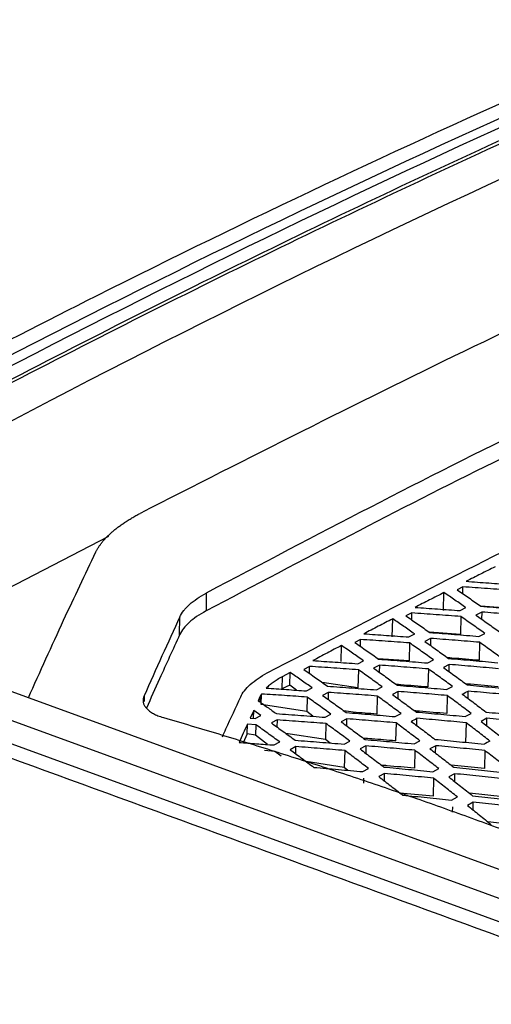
# Model space of a CAD drawing. Header units: millimetres. Extents: x -0.43 to 1.28, y -0.94 to 1.34.
# Tile 95 of 177: x 0.9802 to 1.0043, y -0.5248 to -0.4744. Entities that reach past the tile are written whole.
import ezdxf

# ---------------------------------------------------------------- set-up
doc = ezdxf.new("R2010")
doc.units = ezdxf.units.MM

msp = doc.modelspace()

# ---------------------------------------------------------------- linework, layer by layer
at = {"color": 7, "linetype": 'Continuous', "lineweight": 25}
for p, q in [((0.977953, -0.504358), (0.984755, -0.500824)), ((1.002873, -0.503422), (1.002577, -0.503572)), ((1.00287, -0.503775), (1.002873, -0.503422)), ((0.989746, -0.503739), (0.989734, -0.504656)), ((1.00188, -0.504639), (1.001904, -0.503717)), ((1.005363, -0.50453), (1.003792, -0.504413)), ((1.000255, -0.504759), (0.999961, -0.50491)), ((1.000253, -0.505114), (1.000255, -0.504759)), ((1.00273, -0.504641), (1.003027, -0.504489)), ((1.003835, -0.504715), (1.003536, -0.504868)), ((1.003835, -0.504715), (1.003832, -0.505078)), ((0.988378, -0.50588), (0.98839, -0.504962)), ((0.99926, -0.505983), (0.999284, -0.50506)), ((1.002768, -0.504941), (1.002743, -0.505863)), ((1.00011, -0.505989), (1.000406, -0.505836)), ((1.002743, -0.505863), (1.001164, -0.505748)), ((1.003692, -0.505959), (1.003992, -0.505804)), ((0.996642, -0.507238), (0.996663, -0.506425)), ((0.997638, -0.506118), (0.997346, -0.50627)), ((0.997635, -0.506473), (0.997638, -0.506118)), ((1.000148, -0.506294), (1.000123, -0.507216)), ((1.001217, -0.506063), (1.000921, -0.506217)), ((1.001217, -0.506063), (1.001215, -0.506427)), ((1.003731, -0.506263), (1.003707, -0.507184)), ((1.018806, -0.523034), (0.975044, -0.507061)), ((0.997491, -0.507358), (0.997784, -0.507204)), ((0.998599, -0.507432), (0.998306, -0.507587)), ((1.000123, -0.507216), (0.998536, -0.507104)), ((0.998599, -0.507432), (0.998597, -0.507796)), ((1.001073, -0.507317), (1.00137, -0.507162)), ((1.002178, -0.507397), (1.001881, -0.507552)), ((1.002176, -0.507769), (1.002178, -0.507397)), ((1.017035, -0.523869), (0.973251, -0.507888)), ((0.994042, -0.50781), (0.993624, -0.508033)), ((0.994025, -0.508448), (0.994042, -0.50781)), ((0.99502, -0.507497), (0.994732, -0.507651)), ((0.995018, -0.507853), (0.99502, -0.507497)), ((0.997527, -0.507669), (0.997502, -0.50859)), ((1.001111, -0.507626), (1.001087, -0.508548)), ((1.015035, -0.52434), (0.971243, -0.508357)), ((0.993624, -0.508033), (0.993616, -0.508637)), ((0.994025, -0.508448), (0.993616, -0.508637)), ((0.994356, -0.508713), (0.994025, -0.508448)), ((0.997502, -0.50859), (0.995668, -0.508311)), ((0.992558, -0.509446), (0.992568, -0.508909)), ((0.994871, -0.508748), (0.995161, -0.508593)), ((0.995982, -0.508823), (0.995691, -0.508978)), ((0.995982, -0.508823), (0.995979, -0.509187)), ((0.997506, -0.508593), (0.997502, -0.50859)), ((0.998453, -0.508697), (0.998748, -0.50854)), ((0.999561, -0.508777), (0.999266, -0.508933)), ((0.999558, -0.509149), (0.999561, -0.508777)), ((1.002035, -0.508674), (1.002334, -0.508517)), ((1.003137, -0.50914), (1.00314, -0.50876)), ((0.992487, -0.509054), (0.992397, -0.50925)), ((0.994886, -0.5098), (0.992558, -0.509446)), ((0.994905, -0.509064), (0.994886, -0.5098)), ((0.99849, -0.509012), (0.998465, -0.509933)), ((1.002073, -0.508988), (1.002049, -0.509909)), ((0.992171, -0.509744), (0.991989, -0.510141)), ((0.992163, -0.510153), (0.992171, -0.509744)), ((0.992537, -0.510003), (0.992171, -0.509744)), ((0.995197, -0.51005), (0.994886, -0.5098)), ((0.995833, -0.510097), (0.996124, -0.50994)), ((0.997265, -0.509841), (0.996782, -0.509767)), ((0.999415, -0.510064), (0.999711, -0.509906)), ((1.002997, -0.51006), (1.003296, -0.509902)), ((0.991839, -0.510945), (0.991847, -0.510452)), ((0.992283, -0.510481), (0.991847, -0.510452)), ((0.991989, -0.510141), (0.992251, -0.510159)), ((0.992251, -0.510159), (0.992537, -0.510003)), ((0.992283, -0.510481), (0.992269, -0.51101)), ((0.993364, -0.510235), (0.993077, -0.510391)), ((0.993364, -0.510235), (0.993361, -0.510598)), ((0.995868, -0.510418), (0.995847, -0.511233)), ((0.996943, -0.510178), (0.996651, -0.510335)), ((0.99694, -0.51055), (0.996943, -0.510178)), ((0.999452, -0.510384), (0.999428, -0.511305)), ((1.000519, -0.51053), (1.000522, -0.51015)), ((1.003035, -0.510379), (1.003009, -0.511383)), ((1.004101, -0.510152), (1.003801, -0.510312)), ((1.004098, -0.51054), (1.0041, -0.510152)), ((0.991839, -0.510945), (0.991623, -0.511403)), ((0.992269, -0.51101), (0.991839, -0.510945)), ((0.995847, -0.511233), (0.993808, -0.510923)), ((0.992872, -0.511493), (0.992269, -0.51101)), ((0.993213, -0.511518), (0.9935, -0.511361)), ((0.996076, -0.511417), (0.995847, -0.511233)), ((0.996795, -0.511475), (0.997087, -0.511316)), ((1.000377, -0.511461), (1.000673, -0.511301)), ((0.993246, -0.511846), (0.992724, -0.511808)), ((0.993569, -0.512085), (0.993246, -0.511846)), ((0.994325, -0.5116), (0.994037, -0.511758)), ((0.994322, -0.511971), (0.994325, -0.5116)), ((0.99683, -0.511801), (0.996807, -0.512666)), ((0.997904, -0.511562), (0.997611, -0.511721)), ((0.997904, -0.511562), (0.997901, -0.511942)), ((1.000414, -0.511786), (1.000389, -0.512707)), ((1.001483, -0.511554), (1.001186, -0.511714)), ((1.00148, -0.511941), (1.001483, -0.511554)), ((1.003996, -0.5118), (1.003972, -0.51272)), ((0.996807, -0.512666), (0.994856, -0.512369)), ((0.996993, -0.512816), (0.996807, -0.512666)), ((0.997756, -0.512882), (0.998049, -0.512722)), ((0.998865, -0.512976), (0.998572, -0.513137)), ((0.998862, -0.513363), (0.998865, -0.512976)), ((1.001337, -0.512886), (1.001634, -0.512725)), ((1.002443, -0.512987), (1.002147, -0.513148)), ((1.003972, -0.51272), (1.002273, -0.512554)), ((1.002443, -0.512987), (1.002441, -0.51338)), ((0.997791, -0.513213), (0.997785, -0.513466)), ((1.001374, -0.513217), (1.00135, -0.514138)), ((1.00135, -0.514138), (0.99965, -0.513975)), ((1.004932, -0.51417), (1.003211, -0.51399)), ((1.002298, -0.514341), (1.002594, -0.514179)), ((1.003404, -0.514449), (1.003108, -0.514611)), ((1.003401, -0.514848), (1.003404, -0.514449)), ((1.002334, -0.514678), (1.002327, -0.514954)), ((1.005891, -0.51565), (1.004151, -0.515456))]:
    msp.add_line(p, q, dxfattribs=at)
at = {"color": 250, "linetype": 'Continuous', "lineweight": 25}
for p, q in [((0.986564, -0.508998), (0.98656, -0.509296)), ((0.992487, -0.509054), (0.992484, -0.509312))]:
    msp.add_line(p, q, dxfattribs=at)
at = {"color": 7, "linetype": 'Continuous', "lineweight": 25}
for points, knots in [([(0.977942, -0.495893), (0.998608, -0.48493), (1.01931, -0.475549), (1.060528, -0.460066), (1.081044, -0.453964), (1.101339, -0.449541)], [0, 0, 0, 0, 0.5, 0.5, 1, 1, 1, 1]), ([(0.972872, -0.494344), (0.97399, -0.493733), (0.975144, -0.493141), (0.978899, -0.491181), (0.981514, -0.489841), (0.999693, -0.480708), (1.015205, -0.47382), (1.030664, -0.467851)], [0, 0, 0, 0, 0.017155, 0.017155, 0.0566366, 0.0566366, 0.2916997, 0.2916997, 0.2916997, 0.2916997]), ([(1.031572, -0.468582), (1.021956, -0.472327), (1.012324, -0.476427), (0.993049, -0.485327), (0.983411, -0.490124), (0.973777, -0.495267)], [0, 0, 0, 0, 0.5, 0.5, 1, 1, 1, 1]), ([(0.975878, -0.494852), (0.98059, -0.492353), (0.985303, -0.489936), (0.99473, -0.485267), (0.999444, -0.483016), (1.013582, -0.476513), (1.023003, -0.472512), (1.032407, -0.468851)], [0, 0, 0, 0, 0.25, 0.25, 0.5, 0.5, 1, 1, 1, 1]), ([(0.975878, -0.495025), (0.98059, -0.492527), (0.985303, -0.490111), (0.99473, -0.485446), (0.999445, -0.483196), (1.013583, -0.476698), (1.023003, -0.4727), (1.032408, -0.469042)], [0, 0, 0, 0, 0.25, 0.25, 0.5, 0.5, 1, 1, 1, 1]), ([(1.023551, -0.482288), (1.022196, -0.482825), (1.015329, -0.485544), (1.002921, -0.491237), (0.991877, -0.496856), (0.986356, -0.499666)], [0, 0, 0, 0, 0.109535, 0.5548, 1, 1, 1, 1]), ([(1.021899, -0.488026), (1.01677, -0.490335), (1.006052, -0.495158), (0.995334, -0.500798), (0.989746, -0.503739)], [0, 0, 0, 0, 0.478585, 1, 1, 1, 1]), ([(1.021887, -0.488946), (1.016078, -0.491569), (1.00536, -0.496409), (0.994643, -0.502065), (0.989734, -0.504656)], [0, 0, 0, 0, 0.541912, 1, 1, 1, 1]), ([(0.992861, -0.507833), (0.997802, -0.505249), (1.007457, -0.500202), (1.017111, -0.495808), (1.021825, -0.493663)], [0, 0, 0, 0, 0.511814, 1, 1, 1, 1]), ([(0.984098, -0.501635), (0.984119, -0.501592), (0.984163, -0.501506), (0.984241, -0.501378), (0.984329, -0.50125), (0.984427, -0.501122), (0.984536, -0.500994), (0.984655, -0.500867), (0.984783, -0.500741), (0.984921, -0.500616), (0.985069, -0.500493), (0.985225, -0.500371), (0.98539, -0.50025), (0.985565, -0.50013), (0.985749, -0.500012), (0.985942, -0.499895), (0.986143, -0.499779), (0.986285, -0.499704), (0.986356, -0.499666)], [0, 0, 0, 0, 0.062755, 0.125397, 0.187994, 0.250615, 0.313339, 0.376115, 0.43881, 0.501293, 0.563547, 0.625692, 0.687793, 0.749917, 0.812131, 0.874504, 0.937104, 1, 1, 1, 1]), ([(0.98064, -0.509104), (0.981242, -0.507766), (0.982395, -0.505202), (0.983547, -0.502789), (0.984098, -0.501635)], [0, 0, 0, 0, 0.521716, 1, 1, 1, 1]), ([(1.004523, -0.502396), (1.004276, -0.502519), (1.003782, -0.502767), (1.003288, -0.503016), (1.003041, -0.503141)], [0, 0, 0, 0, 0.499969, 1, 1, 1, 1]), ([(1.005388, -0.503609), (1.004969, -0.503577), (1.00413, -0.503512), (1.003292, -0.503452), (1.002873, -0.503422)], [0, 0, 0, 0, 0.499699, 1, 1, 1, 1]), ([(1.003041, -0.503141), (1.003426, -0.503169), (1.004195, -0.503225), (1.004964, -0.503284), (1.005348, -0.503314)], [0, 0, 0, 0, 0.500278, 1, 1, 1, 1]), ([(1.001904, -0.503717), (1.001658, -0.503843), (1.001165, -0.504094), (1.000672, -0.504347), (1.000425, -0.504473)], [0, 0, 0, 0, 0.49987, 1, 1, 1, 1]), ([(1.003027, -0.504489), (1.00284, -0.50436), (1.002466, -0.5041), (1.002091, -0.503845), (1.001904, -0.503717)], [0, 0, 0, 0, 0.499789, 1, 1, 1, 1]), ([(1.002577, -0.503572), (1.00278, -0.503711), (1.003186, -0.503991), (1.003593, -0.504274), (1.003796, -0.504416)], [0, 0, 0, 0, 0.500232, 1, 1, 1, 1]), ([(0.988589, -0.504641), (0.988611, -0.504615), (0.988653, -0.504562), (0.988725, -0.504483), (0.988802, -0.504404), (0.988858, -0.504352), (0.988887, -0.504326)], [0, 0, 0, 0, 0.250111, 0.499966, 0.749838, 1, 1, 1, 1]), ([(1.003796, -0.504416), (1.004215, -0.504449), (1.005054, -0.504515), (1.005892, -0.504586), (1.006311, -0.504621)], [0, 0, 0, 0, 0.500447, 1, 1, 1, 1]), ([(0.989734, -0.504656), (0.98937, -0.504852), (0.989096, -0.505044), (0.988763, -0.505344), (0.98857, -0.505547), (0.988431, -0.505764), (0.988378, -0.50588)], [0, 0, 0, 0, 0.5, 0.5, 0.75, 1, 1, 1, 1]), ([(0.999961, -0.50491), (1.000165, -0.505051), (1.00057, -0.505331), (1.000977, -0.505616), (1.00118, -0.505759)], [0, 0, 0, 0, 0.500218, 1, 1, 1, 1]), ([(1.002768, -0.504941), (1.002349, -0.50491), (1.001512, -0.504847), (1.000674, -0.504788), (1.000255, -0.504759)], [0, 0, 0, 0, 0.4996816, 1, 1, 1, 1]), ([(1.000425, -0.504473), (1.000809, -0.5045), (1.001577, -0.504554), (1.002346, -0.504612), (1.00273, -0.504641)], [0, 0, 0, 0, 0.500297, 1, 1, 1, 1]), ([(1.003536, -0.504868), (1.00374, -0.505011), (1.004146, -0.505298), (1.004553, -0.505589), (1.004757, -0.505735)], [0, 0, 0, 0, 0.50039, 1, 1, 1, 1]), ([(1.006351, -0.50492), (1.005932, -0.504885), (1.005093, -0.504814), (1.004254, -0.504748), (1.003835, -0.504715)], [0, 0, 0, 0, 0.4995236, 1, 1, 1, 1]), ([(0.999284, -0.50506), (0.999038, -0.505188), (0.998546, -0.505442), (0.998055, -0.505698), (0.997809, -0.505826)], [0, 0, 0, 0, 0.499805, 1, 1, 1, 1]), ([(1.000406, -0.505836), (1.000219, -0.505706), (0.999845, -0.505445), (0.999471, -0.505189), (0.999284, -0.50506)], [0, 0, 0, 0, 0.499803, 1, 1, 1, 1]), ([(1.003992, -0.505804), (1.003788, -0.505659), (1.00338, -0.505369), (1.002972, -0.505084), (1.002768, -0.504941)], [0, 0, 0, 0, 0.499639, 1, 1, 1, 1]), ([(0.988378, -0.50588), (0.988037, -0.506623), (0.987471, -0.507858), (0.986904, -0.509129), (0.986678, -0.509634)], [0, 0, 0, 0, 0.602133, 1, 1, 1, 1]), ([(0.997809, -0.505826), (0.998192, -0.505852), (0.99896, -0.505905), (0.999727, -0.505961), (1.00011, -0.505989)], [0, 0, 0, 0, 0.500311, 1, 1, 1, 1]), ([(1.00118, -0.505759), (1.001599, -0.505791), (1.002436, -0.505855), (1.003274, -0.505924), (1.003692, -0.505959)], [0, 0, 0, 0, 0.500463, 1, 1, 1, 1]), ([(0.996663, -0.506425), (0.996418, -0.506553), (0.995928, -0.506811), (0.995438, -0.50707), (0.995192, -0.5072)], [0, 0, 0, 0, 0.499775, 1, 1, 1, 1]), ([(0.997784, -0.507204), (0.997597, -0.507073), (0.997224, -0.506811), (0.99685, -0.506554), (0.996663, -0.506425)], [0, 0, 0, 0, 0.499811, 1, 1, 1, 1]), ([(0.997346, -0.50627), (0.997549, -0.506411), (0.997955, -0.506693), (0.99836, -0.50698), (0.998563, -0.507123)], [0, 0, 0, 0, 0.50021, 1, 1, 1, 1]), ([(1.000148, -0.506294), (0.99973, -0.506264), (0.998893, -0.506203), (0.998056, -0.506146), (0.997638, -0.506118)], [0, 0, 0, 0, 0.49967, 1, 1, 1, 1]), ([(1.00137, -0.507162), (1.001167, -0.507016), (1.000759, -0.506725), (1.000352, -0.506438), (1.000148, -0.506294)], [0, 0, 0, 0, 0.499648, 1, 1, 1, 1]), ([(1.000921, -0.506217), (1.001124, -0.506361), (1.001531, -0.506649), (1.001937, -0.506942), (1.00214, -0.507088)], [0, 0, 0, 0, 0.50038, 1, 1, 1, 1]), ([(1.003731, -0.506263), (1.003313, -0.506228), (1.002475, -0.506159), (1.001637, -0.506095), (1.001217, -0.506063)], [0, 0, 0, 0, 0.499508, 1, 1, 1, 1]), ([(1.004956, -0.507149), (1.004752, -0.507), (1.004344, -0.506702), (1.003936, -0.506409), (1.003731, -0.506263)], [0, 0, 0, 0, 0.499579, 1, 1, 1, 1]), ([(0.995192, -0.5072), (0.995575, -0.507225), (0.996342, -0.507276), (0.997108, -0.507331), (0.997491, -0.507358)], [0, 0, 0, 0, 0.500318, 1, 1, 1, 1]), ([(0.998563, -0.507123), (0.998982, -0.507154), (0.999818, -0.507217), (1.000655, -0.507284), (1.001073, -0.507317)], [0, 0, 0, 0, 0.500473, 1, 1, 1, 1]), ([(1.001111, -0.507626), (1.000693, -0.507593), (0.999855, -0.507526), (0.999018, -0.507463), (0.998599, -0.507432)], [0, 0, 0, 0, 0.499499, 1, 1, 1, 1]), ([(1.003707, -0.507184), (1.003241, -0.507145), (1.002703, -0.507101), (1.002164, -0.507059), (1.002092, -0.507054)], [0, 0, 0, 0, 0.865714, 1, 1, 1, 1]), ([(1.00214, -0.507088), (1.00256, -0.507123), (1.003398, -0.507193), (1.004236, -0.507268), (1.004655, -0.507305)], [0, 0, 0, 0, 0.500533, 1, 1, 1, 1]), ([(1.004694, -0.507614), (1.004275, -0.507576), (1.003437, -0.507502), (1.002598, -0.507432), (1.002178, -0.507397)], [0, 0, 0, 0, 0.499458, 1, 1, 1, 1]), ([(0.995161, -0.508593), (0.994974, -0.508462), (0.994602, -0.508199), (0.994229, -0.50794), (0.994042, -0.50781)], [0, 0, 0, 0, 0.499812, 1, 1, 1, 1]), ([(0.994732, -0.507651), (0.994934, -0.507793), (0.995339, -0.508076), (0.995744, -0.508364), (0.995947, -0.508508)], [0, 0, 0, 0, 0.500208, 1, 1, 1, 1]), ([(0.997527, -0.507669), (0.997109, -0.507639), (0.996274, -0.50758), (0.995438, -0.507525), (0.99502, -0.507497)], [0, 0, 0, 0, 0.499664, 1, 1, 1, 1]), ([(0.998748, -0.50854), (0.998544, -0.508394), (0.998137, -0.508101), (0.99773, -0.507813), (0.997527, -0.507669)], [0, 0, 0, 0, 0.499652, 1, 1, 1, 1]), ([(0.998306, -0.507587), (0.998509, -0.507732), (0.998915, -0.508022), (0.999321, -0.508316), (0.999524, -0.508463)], [0, 0, 0, 0, 0.500376, 1, 1, 1, 1]), ([(1.002334, -0.508517), (1.00213, -0.508368), (1.001723, -0.508068), (1.001315, -0.507774), (1.001111, -0.507626)], [0, 0, 0, 0, 0.499585, 1, 1, 1, 1]), ([(1.001881, -0.507553), (1.002084, -0.507701), (1.002491, -0.507996), (1.002898, -0.508297), (1.003101, -0.508447)], [0, 0, 0, 0, 0.500423, 1, 1, 1, 1]), ([(0.993624, -0.508033), (0.993539, -0.50808), (0.993375, -0.50817), (0.993161, -0.508314), (0.992971, -0.508459), (0.992863, -0.508559), (0.99281, -0.508609)], [0, 0, 0, 0, 0.260743, 0.501837, 0.750286, 1, 1, 1, 1]), ([(1.001087, -0.508548), (1.000621, -0.50851), (1.000081, -0.508467), (0.999541, -0.508427), (0.999466, -0.508421)], [0, 0, 0, 0, 0.8616512, 1, 1, 1, 1]), ([(0.999524, -0.508463), (0.999943, -0.508497), (1.00078, -0.508565), (1.001617, -0.508638), (1.002035, -0.508674)], [0, 0, 0, 0, 0.500541, 1, 1, 1, 1]), ([(1.00467, -0.508534), (1.004204, -0.508493), (1.003655, -0.508444), (1.003107, -0.508398), (1.003024, -0.508391)], [0, 0, 0, 0, 0.8501961, 1, 1, 1, 1]), ([(1.003101, -0.508447), (1.00352, -0.508485), (1.004359, -0.50856), (1.005198, -0.508641), (1.005616, -0.508681)], [0, 0, 0, 0, 0.500549, 1, 1, 1, 1]), ([(1.014249, -0.524789), (1.013857, -0.524646), (1.013465, -0.524503), (0.999602, -0.519444), (0.986132, -0.514527), (0.971924, -0.509341), (0.971186, -0.509072), (0.970455, -0.5088)], [0.4029091, 0.4029091, 0.4029091, 0.4029091, 0.4080437, 0.4080437, 0.5844696, 0.5844696, 0.5941274, 0.5941274, 0.5941274, 0.5941274]), ([(0.994905, -0.509064), (0.994516, -0.509038), (0.993737, -0.508984), (0.992958, -0.508934), (0.992568, -0.508909)], [0, 0, 0, 0, 0.4996382, 1, 1, 1, 1]), ([(0.99281, -0.508609), (0.993153, -0.508632), (0.99384, -0.508676), (0.994528, -0.508724), (0.994871, -0.508748)], [0, 0, 0, 0, 0.50036, 1, 1, 1, 1]), ([(0.995947, -0.508508), (0.996365, -0.508538), (0.9972, -0.508599), (0.998036, -0.508664), (0.998453, -0.508697)], [0, 0, 0, 0, 0.500477, 1, 1, 1, 1]), ([(0.99849, -0.509012), (0.998072, -0.508979), (0.997236, -0.508914), (0.9964, -0.508853), (0.995982, -0.508823)], [0, 0, 0, 0, 0.499495, 1, 1, 1, 1]), ([(0.999266, -0.508933), (0.999469, -0.509082), (0.999875, -0.509379), (1.000281, -0.509681), (1.000484, -0.509832)], [0, 0, 0, 0, 0.500422, 1, 1, 1, 1]), ([(1.002073, -0.508988), (1.001655, -0.508952), (1.000817, -0.508879), (0.99998, -0.508811), (0.999561, -0.508777)], [0, 0, 0, 0, 0.499451, 1, 1, 1, 1]), ([(1.002841, -0.508917), (1.003044, -0.509069), (1.003451, -0.509373), (1.003858, -0.509681), (1.004061, -0.509834)], [0, 0, 0, 0, 0.500432, 1, 1, 1, 1]), ([(1.005656, -0.508994), (1.005237, -0.508954), (1.004398, -0.508873), (1.003559, -0.508798), (1.00314, -0.50876)], [0, 0, 0, 0, 0.499445, 1, 1, 1, 1]), ([(0.986564, -0.508998), (0.986554, -0.509023), (0.986534, -0.509073), (0.986516, -0.509149), (0.986509, -0.509223), (0.986512, -0.509298), (0.986526, -0.509372), (0.986551, -0.509446), (0.986587, -0.509518), (0.986635, -0.509589), (0.986693, -0.509658), (0.986763, -0.509725), (0.986844, -0.50979), (0.986935, -0.509852), (0.987037, -0.509912), (0.98715, -0.509968), (0.987272, -0.51002), (0.987405, -0.510069), (0.987501, -0.510098), (0.987549, -0.510113)], [0, 0, 0, 0, 0.056405, 0.112778, 0.169317, 0.226223, 0.283739, 0.341894, 0.400157, 0.458443, 0.516993, 0.576144, 0.635817, 0.695807, 0.755903, 0.81619, 0.876892, 0.938121, 1, 1, 1, 1]), ([(0.990569, -0.511102), (0.99063, -0.510967), (0.990942, -0.510273), (0.991254, -0.509596), (0.991505, -0.509051)], [0, 0, 0, 0, 0.1952863, 1, 1, 1, 1]), ([(0.992397, -0.50925), (0.992553, -0.50936), (0.992864, -0.50958), (0.993175, -0.509802), (0.99333, -0.509913)], [0, 0, 0, 0, 0.500313, 1, 1, 1, 1]), ([(0.996124, -0.50994), (0.995921, -0.509793), (0.995515, -0.509499), (0.995109, -0.509209), (0.994905, -0.509064)], [0, 0, 0, 0, 0.4996499, 1, 1, 1, 1]), ([(0.995691, -0.508978), (0.995894, -0.509124), (0.996299, -0.509415), (0.996705, -0.50971), (0.996907, -0.509858)], [0, 0, 0, 0, 0.500377, 1, 1, 1, 1]), ([(0.999711, -0.509906), (0.999508, -0.509756), (0.999101, -0.509456), (0.998694, -0.50916), (0.99849, -0.509012)], [0, 0, 0, 0, 0.499586, 1, 1, 1, 1]), ([(1.003296, -0.509902), (1.003093, -0.509748), (1.002685, -0.509441), (1.002277, -0.509139), (1.002073, -0.508988)], [0, 0, 0, 0, 0.499573, 1, 1, 1, 1]), ([(0.99333, -0.509913), (0.993748, -0.509943), (0.994582, -0.510002), (0.995416, -0.510065), (0.995833, -0.510097)], [0, 0, 0, 0, 0.500475, 1, 1, 1, 1]), ([(0.996907, -0.509858), (0.997326, -0.509891), (0.998162, -0.509958), (0.998998, -0.510029), (0.999415, -0.510064)], [0, 0, 0, 0, 0.500542, 1, 1, 1, 1]), ([(1.002049, -0.509909), (1.001583, -0.509869), (1.001033, -0.509821), (1.000483, -0.509776), (1.000399, -0.509769)], [0, 0, 0, 0, 0.846742, 1, 1, 1, 1]), ([(1.000484, -0.509832), (1.000903, -0.509869), (1.001741, -0.509943), (1.002578, -0.510021), (1.002997, -0.51006)], [0, 0, 0, 0, 0.500554, 1, 1, 1, 1]), ([(1.004061, -0.509834), (1.004481, -0.509875), (1.00532, -0.509956), (1.006159, -0.510043), (1.006578, -0.510085)], [0, 0, 0, 0, 0.500535, 1, 1, 1, 1]), ([(0.987549, -0.510113), (0.988022, -0.510251), (0.988967, -0.510527), (0.990386, -0.510953), (0.991805, -0.511388), (0.993224, -0.511832), (0.994642, -0.512285), (0.99606, -0.512748), (0.997479, -0.513219), (0.998897, -0.5137), (1.000315, -0.51419), (1.001733, -0.514689), (1.00315, -0.515197), (1.004568, -0.515714), (1.005986, -0.516241), (1.007403, -0.516777), (1.00882, -0.517322), (1.010237, -0.517876), (1.011654, -0.518439), (1.013071, -0.519012), (1.014488, -0.519593), (1.015905, -0.520184), (1.017321, -0.520784), (1.018738, -0.521393), (1.019682, -0.521806), (1.020154, -0.522013)], [0, 0, 0, 0, 0.043526, 0.08704, 0.130541, 0.174032, 0.217513, 0.260987, 0.304453, 0.347914, 0.39137, 0.434823, 0.478275, 0.521725, 0.565177, 0.60863, 0.652086, 0.695547, 0.739013, 0.782487, 0.825968, 0.869459, 0.91296, 0.956474, 1, 1, 1, 1]), ([(0.991847, -0.510452), (0.991777, -0.510608), (0.991635, -0.510919), (0.991494, -0.511232), (0.991423, -0.511389)], [0, 0, 0, 0, 0.500224, 1, 1, 1, 1]), ([(0.993077, -0.510391), (0.993279, -0.510537), (0.993684, -0.510829), (0.994089, -0.511126), (0.994291, -0.511274)], [0, 0, 0, 0, 0.500385, 1, 1, 1, 1]), ([(0.995868, -0.510418), (0.995451, -0.510386), (0.994616, -0.510323), (0.993782, -0.510264), (0.993364, -0.510235)], [0, 0, 0, 0, 0.499498, 1, 1, 1, 1]), ([(0.997087, -0.511316), (0.996884, -0.511166), (0.996478, -0.510864), (0.996072, -0.510567), (0.995868, -0.510418)], [0, 0, 0, 0, 0.49958, 1, 1, 1, 1]), ([(0.996651, -0.510335), (0.996854, -0.510485), (0.99726, -0.510783), (0.997665, -0.511086), (0.997868, -0.511238)], [0, 0, 0, 0, 0.500427, 1, 1, 1, 1]), ([(0.999452, -0.510384), (0.999034, -0.510348), (0.998198, -0.510277), (0.997361, -0.510211), (0.996943, -0.510178)], [0, 0, 0, 0, 0.49945, 1, 1, 1, 1]), ([(1.000673, -0.511301), (1.00047, -0.511147), (1.000063, -0.510839), (0.999656, -0.510536), (0.999452, -0.510384)], [0, 0, 0, 0, 0.499571, 1, 1, 1, 1]), ([(1.000226, -0.510309), (1.000429, -0.510461), (1.000836, -0.510766), (1.001242, -0.511075), (1.001445, -0.51123)], [0, 0, 0, 0, 0.500434, 1, 1, 1, 1]), ([(1.003035, -0.510379), (1.002617, -0.51034), (1.001779, -0.510261), (1.000941, -0.510187), (1.000522, -0.51015)], [0, 0, 0, 0, 0.499441, 1, 1, 1, 1]), ([(1.004258, -0.511315), (1.004054, -0.511158), (1.003647, -0.510844), (1.003239, -0.510534), (1.003035, -0.510379)], [0, 0, 0, 0, 0.499591, 1, 1, 1, 1]), ([(1.003801, -0.510312), (1.004005, -0.510467), (1.004412, -0.510778), (1.004819, -0.511093), (1.005022, -0.511251)], [0, 0, 0, 0, 0.50041, 1, 1, 1, 1]), ([(1.006618, -0.510404), (1.006198, -0.510361), (1.005359, -0.510275), (1.00452, -0.510193), (1.0041, -0.510152)], [0, 0, 0, 0, 0.499466, 1, 1, 1, 1]), ([(0.9935, -0.511361), (0.993298, -0.511213), (0.992892, -0.510918), (0.992486, -0.510627), (0.992283, -0.510481)], [0, 0, 0, 0, 0.499642, 1, 1, 1, 1]), ([(0.991423, -0.511389), (0.991722, -0.51141), (0.992318, -0.511452), (0.992915, -0.511496), (0.993213, -0.511518)], [0, 0, 0, 0, 0.500644, 1, 1, 1, 1]), ([(0.994291, -0.511274), (0.994709, -0.511306), (0.995543, -0.511371), (0.996378, -0.51144), (0.996795, -0.511475)], [0, 0, 0, 0, 0.500538, 1, 1, 1, 1]), ([(0.999428, -0.511305), (0.999022, -0.511271), (0.998471, -0.511224), (0.99792, -0.51118), (0.997774, -0.511168)], [0, 0, 0, 0, 0.735384, 1, 1, 1, 1]), ([(0.997868, -0.511238), (0.998286, -0.511274), (0.999123, -0.511346), (0.999959, -0.511422), (1.000377, -0.511461)], [0, 0, 0, 0, 0.500553, 1, 1, 1, 1]), ([(1.001445, -0.51123), (1.001864, -0.51127), (1.002702, -0.511349), (1.003539, -0.511433), (1.003958, -0.511475)], [0, 0, 0, 0, 0.500536, 1, 1, 1, 1]), ([(0.994037, -0.511758), (0.994239, -0.511908), (0.994644, -0.512208), (0.995049, -0.512512), (0.995252, -0.512664)], [0, 0, 0, 0, 0.500438, 1, 1, 1, 1]), ([(0.99683, -0.511801), (0.996413, -0.511766), (0.995578, -0.511697), (0.994743, -0.511633), (0.994325, -0.5116)], [0, 0, 0, 0, 0.4994559, 1, 1, 1, 1]), ([(0.998049, -0.512722), (0.997846, -0.512568), (0.99744, -0.512258), (0.997033, -0.511953), (0.99683, -0.511801)], [0, 0, 0, 0, 0.499562, 1, 1, 1, 1]), ([(0.997611, -0.511721), (0.997814, -0.511875), (0.99822, -0.512181), (0.998626, -0.512491), (0.998829, -0.512646)], [0, 0, 0, 0, 0.500442, 1, 1, 1, 1]), ([(1.000414, -0.511786), (0.999996, -0.511747), (0.999159, -0.511671), (0.998323, -0.511598), (0.997904, -0.511562)], [0, 0, 0, 0, 0.499443, 1, 1, 1, 1]), ([(1.001634, -0.512725), (1.001431, -0.512568), (1.001024, -0.512252), (1.000617, -0.511941), (1.000414, -0.511786)], [0, 0, 0, 0, 0.499584, 1, 1, 1, 1]), ([(1.001186, -0.511714), (1.00139, -0.51187), (1.001796, -0.512182), (1.002203, -0.512499), (1.002406, -0.512657)], [0, 0, 0, 0, 0.500414, 1, 1, 1, 1]), ([(1.003996, -0.5118), (1.003578, -0.511758), (1.00274, -0.511673), (1.001902, -0.511594), (1.001483, -0.511554)], [0, 0, 0, 0, 0.499465, 1, 1, 1, 1]), ([(1.005218, -0.512758), (1.005014, -0.512597), (1.004607, -0.512276), (1.0042, -0.511958), (1.003996, -0.5118)], [0, 0, 0, 0, 0.499635, 1, 1, 1, 1]), ([(0.995252, -0.512664), (0.995669, -0.512699), (0.996504, -0.51277), (0.997339, -0.512845), (0.997756, -0.512882)], [0, 0, 0, 0, 0.500545, 1, 1, 1, 1]), ([(1.000389, -0.512707), (0.999924, -0.512664), (0.999364, -0.512613), (0.998805, -0.512564), (0.99871, -0.512556)], [0, 0, 0, 0, 0.831075, 1, 1, 1, 1]), ([(0.998829, -0.512646), (0.999247, -0.512685), (1.000083, -0.512763), (1.00092, -0.512845), (1.001337, -0.512886)], [0, 0, 0, 0, 0.500532, 1, 1, 1, 1]), ([(1.001374, -0.513217), (1.000956, -0.513176), (1.00012, -0.513093), (0.999283, -0.513015), (0.998865, -0.512976)], [0, 0, 0, 0, 0.499471, 1, 1, 1, 1]), ([(1.002406, -0.512657), (1.002825, -0.5127), (1.003662, -0.512785), (1.0045, -0.512875), (1.004918, -0.512919)], [0, 0, 0, 0, 0.5004856, 1, 1, 1, 1]), ([(1.004956, -0.51325), (1.004538, -0.513205), (1.0037, -0.513115), (1.002863, -0.513029), (1.002443, -0.512987)], [0, 0, 0, 0, 0.499522, 1, 1, 1, 1]), ([(0.998572, -0.513137), (0.998775, -0.513294), (0.999181, -0.513607), (0.999587, -0.513925), (0.999789, -0.514084)], [0, 0, 0, 0, 0.500425, 1, 1, 1, 1]), ([(1.002594, -0.514179), (1.002391, -0.514018), (1.001984, -0.513695), (1.001578, -0.513376), (1.001374, -0.513217)], [0, 0, 0, 0, 0.499627, 1, 1, 1, 1]), ([(1.002147, -0.513148), (1.00235, -0.513308), (1.002757, -0.513627), (1.003163, -0.513951), (1.003366, -0.514113)], [0, 0, 0, 0, 0.500365, 1, 1, 1, 1]), ([(0.999789, -0.514084), (1.000208, -0.514125), (1.001044, -0.514209), (1.00188, -0.514297), (1.002298, -0.514341)], [0, 0, 0, 0, 0.500478, 1, 1, 1, 1]), ([(1.003366, -0.514113), (1.003785, -0.514158), (1.004622, -0.514249), (1.00546, -0.514345), (1.005878, -0.514392)], [0, 0, 0, 0, 0.500403, 1, 1, 1, 1]), ([(1.005916, -0.514729), (1.005497, -0.514681), (1.00466, -0.514585), (1.003823, -0.514494), (1.003404, -0.514449)], [0, 0, 0, 0, 0.49961, 1, 1, 1, 1]), ([(1.003108, -0.514611), (1.003311, -0.514774), (1.003718, -0.515101), (1.004124, -0.515432), (1.004327, -0.515598)], [0, 0, 0, 0, 0.500287, 1, 1, 1, 1])]:
    msp.add_open_spline(points, degree=3, knots=knots, dxfattribs=at)
for points in [[(0.973776, -0.494674), (0.993006, -0.484473), (1.012324, -0.475614), (1.031571, -0.468182)], [(0.988887, -0.504326), (0.989116, -0.50412), (0.989403, -0.503924), (0.989746, -0.503739)], [(0.98839, -0.504962), (0.98844, -0.504855), (0.988506, -0.504748), (0.988589, -0.504641)], [(0.98839, -0.504962), (0.987782, -0.506282), (0.987173, -0.507627), (0.986564, -0.508998)], [(0.991505, -0.509051), (0.991551, -0.508951), (0.991677, -0.508743), (0.99198, -0.508419), (0.992385, -0.508106), (0.992699, -0.507919), (0.992861, -0.507833)], [(0.992568, -0.508909), (0.992538, -0.508957), (0.992511, -0.509005), (0.992487, -0.509054)], [(1.002841, -0.508918), (1.00294, -0.508865), (1.00304, -0.508812), (1.00314, -0.50876)], [(0.998465, -0.509933), (0.998065, -0.509902), (0.997665, -0.509871), (0.997265, -0.509841)], [(1.000226, -0.510309), (1.000325, -0.510256), (1.000423, -0.510203), (1.000522, -0.51015)], [(1.004258, -0.511315), (1.004158, -0.511369), (1.004058, -0.511422), (1.003958, -0.511476)]]:
    msp.add_open_spline(points, degree=3, dxfattribs=at)

doc.saveas('drawing.dxf')
